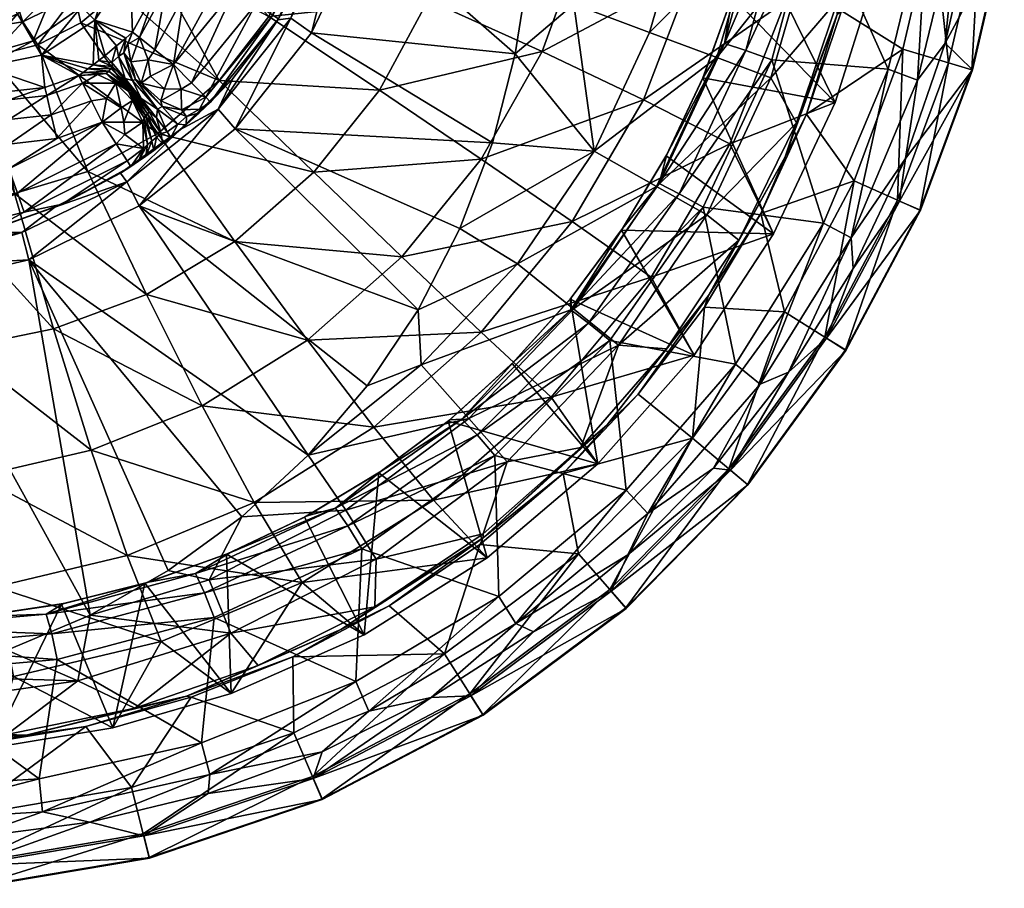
# Model space of a CAD drawing. Header units: inches. Extents: x -281 to 218, y -218 to 218.
# Tile 25 of 28: x 29 to 215, y -218 to -53. Entities that reach past the tile are written whole.
import ezdxf

# ---------------------------------------------------------------- set-up
doc = ezdxf.new("R2010")
doc.units = ezdxf.units.IN
doc.header["$MEASUREMENT"] = 0
doc.layers.add('Layer 1', color=7, linetype='Continuous')

# ---------------------------------------------------------------- blocks, each defined once
blk = doc.blocks.new('Planet')
at = {"color": 9, "true_color": 0xc0c0c0}
mesh = blk.add_polyface(dxfattribs=at)
corners = [(127.81, -58.95, 241.46), (116.24, -79.33, 241.21), (96.94, -66.29, 221.07), (115.16, -13.49, 221.68), (87.93, -10.65, 205.24), (115.88, 3.81, 221.71), (86.02, -24.66, 205.14), (111.93, -31.29, 221.54), (106.17, -49.13, 221.33), (82.48, -38.74, 204.98), (75.94, -52.28, 204.78), (66.55, -64.44, 204.56), (84.52, -81.85, 220.78), (78.15, -29.94, 159.46), (82.89, -10.26, 159.46), (82.89, 10.26, 159.46), (94.12, -34.37, 55.16), (122.66, -59.41, 49.46), (125.42, -42.3, 48.91), (126.66, -25.09, 48.67), (118.35, -76.24, 50.32), (84.04, -55.38, 57.17), (69.56, -73.63, 60.06), (99.28, -11.65, 54.13), (87.53, -33.41, 149.46), (89.45, -27.64, 62.72), (92.81, -11.45, 149.46), (84.46, -40.75, 63.8), (77.78, -52.77, 149.46), (77.67, -52.94, 65.26), (92.47, -13.99, 62.07), (93.49, -0.07, 61.85), (91.55, -11.3, 154.35), (91.55, 11.3, 154.35), (86.33, -32.96, 154.35), (76.71, -52.07, 154.35), (82.73, -31.64, 158.18), (87.74, -10.84, 158.18), (73.5, -49.98, 158.18), (80.15, -52.59, 59.88), (89.76, -32.65, 57.91), (94.69, -11.07, 56.9), (94.69, 11.07, 56.9)]
mesh.append_faces([[corners[k] for k in face] for face in [(0, 1, 2), (3, 4, 5), (3, 6, 4), (3, 7, 6), (7, 8, 9), (10, 9, 8), (9, 6, 7), (2, 10, 8), (11, 10, 2), (2, 8, 0), (12, 11, 2), (13, 14, 15), (16, 17, 18), (16, 18, 19), (20, 17, 21), (20, 21, 22), (17, 16, 21), (19, 23, 16), (24, 25, 26), (27, 24, 28), (29, 27, 28), (30, 26, 25), (25, 24, 27), (31, 26, 30), (32, 26, 33), (32, 24, 26), (32, 34, 24), (24, 34, 28), (35, 28, 34), (36, 34, 37), (34, 32, 37), (34, 36, 35), (14, 13, 36), (36, 37, 14), (38, 36, 13), (27, 29, 39), (40, 27, 39), (40, 41, 30), (40, 30, 25), (30, 41, 31), (40, 16, 41), (41, 23, 42), (23, 41, 16), (16, 40, 21), (40, 25, 27), (39, 21, 40)]], dxfattribs={"color": 9})
mesh = blk.add_polyface(dxfattribs=at)
corners = [(166.41, -58.75, 363.12), (150, -83.96, 360.54), (162.35, -57.42, 359.24), (158.37, -63.74, 354.37), (151.41, -78.5, 355.12), (169.91, -29.15, 358.44), (163.86, -48.35, 353.78), (153.77, -85.9, 364.41), (171.37, -60.5, 364.04), (174.15, -29.83, 362.32), (167.82, -32.53, 353.36), (163.82, -48.49, 320), (167.81, -32.6, 320), (158.29, -63.93, 320), (170.21, -16.41, 353.1), (111.93, -31.29, 221.54), (139.88, -16.28, 241.8), (135.5, -37.67, 241.67), (127.81, -58.95, 241.46), (106.17, -49.13, 221.33), (140.85, 4.6, 241.83), (115.16, -13.49, 221.68), (161.6, -19.01, 265.2), (156.29, -43.74, 265.11), (162.78, 5.39, 265.23), (179.92, -21.66, 291.44), (147, -68.09, 264.95), (116.24, -79.33, 241.21), (173.91, -49.46, 291.39), (163.4, -76.43, 291.31), (183.34, -68.6, 320), (126.66, -25.09, 48.67), (127.25, -7.83, 48.55), (99.28, -11.65, 54.13), (160.89, -60.1, 66.15), (148.12, -55.33, 56.76), (137.63, -77.84, 56.76), (171.14, -63.93, 78.22), (149.5, -84.55, 66.15), (133.83, -49.99, 50.82), (168.05, -35.46, 66.15), (154.72, -32.64, 56.76), (171.37, -11.5, 66.15), (157.77, -10.59, 56.76), (139.78, -29.49, 50.82), (142.54, -9.57, 50.82), (122.66, -59.41, 49.46), (118.35, -76.24, 50.32), (125.42, -42.3, 48.91)]
mesh.append_faces([[corners[k] for k in face] for face in [(0, 1, 2), (3, 2, 4), (5, 2, 6), (7, 0, 8), (2, 3, 6), (9, 0, 2), (6, 10, 5), (11, 12, 10), (13, 6, 3), (11, 6, 13), (3, 4, 13), (12, 14, 10), (11, 10, 6), (15, 16, 17), (18, 19, 17), (20, 16, 21), (22, 17, 16), (23, 18, 17), (16, 24, 22), (23, 22, 25), (26, 27, 18), (17, 22, 23), (28, 26, 23), (15, 21, 16), (26, 28, 29), (18, 23, 26), (19, 15, 17), (13, 30, 11), (31, 32, 33), (34, 35, 36), (37, 34, 38), (35, 39, 36), (40, 41, 35), (35, 34, 40), (42, 41, 40), (42, 43, 41), (39, 41, 44), (39, 35, 41), (44, 43, 45), (44, 41, 43), (36, 46, 47), (36, 39, 46), (39, 48, 46), (44, 31, 48), (39, 44, 48), (45, 32, 31), (44, 45, 31)]], dxfattribs={"color": 9})
mesh = blk.add_polyface(dxfattribs=at)
corners = [(174.15, -29.83, 362.32), (162.35, -57.42, 359.24), (169.91, -29.15, 358.44), (171.37, -60.5, 364.04), (166.41, -58.75, 363.12), (179.34, -30.73, 363.23), (173.91, -49.46, 291.39), (183.34, -68.6, 320), (163.4, -76.43, 291.31), (179.92, -21.66, 291.44), (190.35, -46.3, 320), (156.29, -43.74, 265.11), (193.41, -62.3, 361.8), (200.89, -31.6, 361.05), (181.16, -91.47, 363.05), (186.95, -83.44, 142.25), (196.19, -58.49, 142.25), (177.94, -70.85, 94.96), (184.55, -51.24, 94.96), (201.85, -34.18, 142.25), (189, -31, 94.96), (204.84, -61.07, 190.94), (210.75, -35.69, 190.94), (195.19, -87.12, 190.94), (209.26, -62.39, 240.45), (215.3, -36.46, 240.45), (199.41, -89, 240.45), (209.39, -62.42, 290.17), (215.43, -36.48, 290.17), (199.52, -89.05, 290.17), (204.24, -57.38, 353.19), (209.38, -34.69, 352.68), (196.68, -79.22, 353.94), (163.82, -48.49, 320), (167.81, -32.6, 320), (194.6, -23.33, 320), (198.94, -64.35, 359.14), (206.68, -32.57, 358.36), (171.14, -63.93, 78.22), (178.75, -37.72, 78.22), (160.89, -60.1, 66.15), (183.93, -49.03, 91.85), (176.02, -72.46, 91.85), (188.73, -24.75, 91.85), (168.05, -35.46, 66.15), (183.74, -51.94, 93.39), (189.25, -25.38, 93.39), (173.88, -78.9, 93.39)]
mesh.append_faces([[corners[k] for k in face] for face in [(0, 1, 2), (3, 4, 5), (0, 5, 4), (6, 7, 8), (6, 9, 10), (6, 10, 7), (11, 9, 6), (5, 12, 3), (12, 5, 13), (14, 3, 12), (15, 16, 17), (18, 19, 20), (18, 17, 16), (18, 16, 19), (21, 22, 19), (16, 23, 21), (19, 16, 21), (24, 25, 22), (26, 24, 21), (21, 24, 22), (25, 24, 27), (27, 28, 25), (29, 27, 24), (30, 28, 27), (31, 28, 30), (30, 27, 32), (33, 10, 34), (7, 10, 33), (10, 35, 34), (36, 13, 37), (31, 30, 37), (36, 37, 30), (36, 12, 13), (36, 30, 32), (38, 39, 40), (41, 39, 38), (42, 41, 38), (41, 43, 39), (39, 44, 40), (45, 46, 41), (47, 17, 45), (45, 17, 18), (46, 45, 20), (20, 45, 18), (45, 41, 42), (47, 45, 42)]], dxfattribs={"color": 9})
mesh = blk.add_polyface(dxfattribs=at)
corners = [(52.94, -40.21, 192.95), (75.94, -52.28, 204.78), (66.55, -64.44, 204.56), (56.7, -31.79, 192.93), (40.3, -53.53, 192.99), (47.45, -47.52, 192.97), (54.89, -46.51, 150.56), (51.43, -56.31, 155.13), (56.41, -47.04, 155), (50.1, -55.25, 150.68), (56.53, -36.64, 150.33), (54.37, -58.63, 158.39), (59.94, -48.27, 158.34), (58.08, -36.64, 154.86), (57.88, -61.42, 159.46), (64.28, -49.77, 159.46), (61.84, -36.64, 158.31), (66.49, -36.64, 159.46), (69.41, -47.3, 159.46), (77.67, -52.94, 65.26), (77.78, -52.77, 149.46), (69.15, -64.05, 67.1), (46.94, -41.27, 84.4), (41.79, -38.28, 75.12), (40.45, -50.45, 83.46), (49.66, -42.89, 95.74), (42.99, -52.99, 95.44), (48.83, -56.41, 148.63), (47.11, -57.88, 147.2), (44.95, -59.68, 146.4), (43.74, -60.63, 146.78), (42.63, -61.48, 147.39), (47.04, -40.64, 190.15), (39.16, -48.38, 190.11), (44.23, -38.58, 185.67), (47.43, -59.91, 151.38), (48.48, -59.21, 152.56), (49.24, -57.56, 152.97), (49.77, -60.87, 154.97), (53.09, -60.51, 158.18), (61.33, -64.89, 158.18), (76.71, -52.07, 154.35), (64.92, -68.52, 149.46), (82.73, -31.64, 158.18), (73.5, -49.98, 158.18), (64.02, -67.61, 154.35), (78.15, -29.94, 159.46), (66.34, -69.89, 62.7), (80.15, -52.59, 59.88)]
mesh.append_faces([[corners[k] for k in face] for face in [(0, 1, 2), (1, 0, 3), (4, 5, 2), (2, 5, 0), (6, 7, 8), (9, 7, 6), (10, 6, 8), (11, 8, 7), (8, 12, 13), (12, 14, 15), (16, 15, 17), (16, 12, 15), (12, 11, 14), (11, 12, 8), (15, 18, 17), (15, 14, 18), (19, 20, 21), (22, 23, 24), (25, 22, 26), (24, 26, 22), (27, 26, 28), (29, 28, 26), (30, 29, 26), (26, 27, 9), (30, 26, 31), (25, 26, 9), (9, 6, 25), (32, 5, 33), (5, 32, 0), (4, 33, 5), (32, 33, 34), (28, 35, 27), (27, 36, 9), (36, 27, 35), (37, 9, 36), (37, 36, 38), (39, 11, 7), (38, 7, 37), (9, 37, 7), (14, 40, 18), (41, 42, 20), (41, 43, 44), (41, 44, 45), (46, 18, 44), (40, 44, 18), (47, 48, 19)]], dxfattribs={"color": 9})
mesh = blk.add_polyface(dxfattribs=at)
corners = [(40.66, -64.92, 155.03), (43.49, -63.32, 153.61), (39.94, -63.46, 150.62), (21.94, -61.82, 96.51), (-51.94, -61.82, 96.51), (26.64, -66.53, 150.33), (21.42, -59.75, 86.84), (-51.42, -59.75, 86.84), (20.33, -55.42, 78.08), (31.27, -56.94, 84.4), (35.84, -45.84, 74.06), (28.28, -51.79, 75.12), (24.58, -45.19, 68.25), (18.74, -49.04, 70.56), (40.45, -50.45, 83.46), (32.89, -59.66, 95.74), (42.99, -52.99, 95.44), (41.63, -62.24, 148.23), (42.63, -61.48, 147.39), (40.73, -62.9, 149.31), (33.48, -65.76, 150.5), (5.77, -50, 80), (18.33, -50, 178.8), (-33.2, -50, 116.58), (9.59, -49.76, 80), (27.76, -48.53, 179.43), (7.57, -49.95, 80), (20.54, -60.26, 193.1), (17.94, -60.41, 193.08), (18.03, -55.06, 190.03), (23.12, -59.96, 193.09), (18.17, -51.26, 184.83), (28.18, -49.85, 185.16), (29.3, -53.33, 190.08), (32.19, -57.68, 193.03), (39.16, -48.38, 190.11), (40.3, -53.53, 192.99), (37.09, -45.49, 185.44), (0, -60.64, 192.91), (-12.3, -55.12, 189.95), (8.98, -60.59, 192.95), (-12.38, -51.28, 184.73), (-12.47, -50, 178.66), (33.85, -67.31, 154.96)]
mesh.append_faces([[corners[k] for k in face] for face in [(0, 1, 2), (3, 4, 5), (3, 6, 7), (7, 6, 8), (3, 9, 6), (10, 11, 9), (6, 9, 11), (12, 13, 8), (8, 11, 12), (9, 14, 10), (11, 8, 6), (14, 15, 16), (15, 9, 3), (9, 15, 14), (17, 18, 15), (2, 19, 15), (20, 3, 5), (15, 3, 20), (15, 20, 2), (19, 17, 15), (15, 18, 16), (21, 22, 23), (22, 24, 25), (26, 24, 22), (22, 21, 26), (27, 28, 29), (29, 30, 27), (31, 22, 25), (25, 32, 31), (29, 31, 32), (33, 34, 30), (33, 35, 34), (35, 36, 34), (32, 37, 33), (35, 33, 37), (29, 33, 30), (33, 29, 32), (29, 38, 39), (38, 29, 40), (41, 29, 39), (28, 40, 29), (42, 31, 41), (41, 31, 29), (42, 22, 31), (43, 0, 2), (43, 2, 20)]], dxfattribs={"color": 9})
mesh = blk.add_polyface(dxfattribs=at)
corners = [(66.55, -64.44, 204.56), (54.89, -74.46, 204.33), (40.3, -53.53, 192.99), (49.78, -65.56, 154.94), (49.71, -65.81, 155.12), (53.25, -70.35, 154.58), (52.66, -71.14, 155.06), (49.36, -66.48, 155.82), (52.32, -71.53, 155.46), (52.07, -72.37, 155.79), (50.13, -68.2, 156.43), (51.79, -67.86, 155.11), (49.58, -66.14, 155.42), (52.96, -70.73, 154.76), (54.69, -71.55, 153.52), (59.11, -73.82, 69.27), (69.15, -64.05, 67.1), (64.92, -68.52, 149.46), (62.78, -70.59, 147.2), (77.78, -52.77, 149.46), (54.87, -69.87, 154.54), (50.11, -64.45, 155.03), (50.69, -64.27, 155.73), (55.71, -69.36, 155.2), (51.76, -64.96, 156.47), (58.68, -72.71, 150.21), (60.37, -71.28, 151.3), (55.49, -68.3, 156.16), (62.8, -69.85, 151.96), (59.43, -69.98, 154.51), (53.09, -60.51, 158.18), (49.77, -60.87, 154.97), (57.88, -61.42, 159.46), (56.17, -65.99, 158.18), (59.32, -66.09, 158.18), (64.02, -67.61, 154.35), (61.33, -64.89, 158.18), (53.53, -63.62, 158.18), (54.37, -58.63, 158.39), (51.43, -56.31, 155.13), (73.5, -49.98, 158.18), (76.71, -52.07, 154.35), (66.34, -69.89, 62.7), (77.67, -52.94, 65.26), (80.15, -52.59, 59.88), (69.56, -73.63, 60.06), (84.04, -55.38, 57.17)]
mesh.append_faces([[corners[k] for k in face] for face in [(0, 1, 2), (3, 4, 5), (6, 7, 8), (9, 8, 10), (5, 11, 3), (12, 6, 13), (13, 5, 4), (5, 14, 11), (15, 16, 17), (17, 18, 15), (17, 16, 19), (11, 20, 21), (22, 21, 20), (22, 23, 24), (20, 23, 22), (25, 26, 23), (24, 23, 27), (28, 29, 26), (29, 23, 26), (18, 17, 28), (11, 14, 20), (27, 23, 29), (20, 25, 23), (26, 18, 28), (24, 30, 31), (32, 33, 34), (35, 36, 34), (30, 37, 32), (32, 37, 33), (36, 32, 34), (35, 28, 17), (29, 28, 35), (33, 24, 27), (38, 30, 32), (37, 30, 24), (37, 24, 33), (29, 34, 27), (34, 33, 27), (31, 30, 39), (35, 34, 29), (36, 35, 40), (17, 41, 35), (42, 43, 16), (44, 42, 45), (46, 44, 45), (42, 16, 15)]], dxfattribs={"color": 9})
mesh = blk.add_polyface(dxfattribs=at)
corners = [(50.13, -68.2, 156.43), (46.98, -64.96, 155.58), (47.98, -69.61, 158.35), (45.2, -67.88, 158.35), (44.34, -72.37, 159.46), (48.46, -72.37, 158.57), (42.31, -68.27, 158.35), (40.66, -64.92, 155.03), (52.07, -72.37, 155.79), (43.49, -63.32, 153.61), (32.19, -57.68, 193.03), (40.3, -53.53, 192.99), (54.89, -74.46, 204.33), (41.67, -81.72, 204.13), (49.71, -65.81, 155.12), (49.58, -66.14, 155.42), (52.96, -70.73, 154.76), (45.11, -63.14, 153.48), (39.94, -63.46, 150.62), (40.73, -62.9, 149.31), (49.36, -66.48, 155.82), (46, -62.16, 152.25), (45.6, -62.64, 152.78), (41.63, -62.24, 148.23), (46.33, -61.77, 151.92), (42.63, -61.48, 147.39), (43.74, -60.63, 146.78), (46.2, -61.05, 151.07), (44.95, -59.68, 146.4), (49.78, -65.56, 154.94), (48.7, -64.04, 154.24), (51.79, -67.86, 155.11), (52.32, -71.53, 155.46), (52.66, -71.14, 155.06), (47.11, -57.88, 147.2), (47.43, -59.91, 151.38), (49.77, -60.87, 154.97), (48.48, -59.21, 152.56), (50.69, -64.27, 155.73), (50.11, -64.45, 155.03), (51.76, -64.96, 156.47)]
mesh.append_faces([[corners[k] for k in face] for face in [(0, 1, 2), (2, 3, 4), (2, 5, 0), (6, 3, 7), (5, 2, 4), (8, 0, 5), (1, 9, 7), (3, 2, 1), (4, 3, 6), (7, 3, 1), (10, 11, 12), (10, 12, 13), (14, 15, 16), (1, 17, 9), (18, 17, 19), (18, 9, 17), (1, 0, 20), (14, 21, 22), (22, 21, 23), (20, 17, 1), (24, 25, 21), (23, 21, 25), (26, 27, 28), (27, 26, 24), (22, 19, 17), (29, 30, 24), (22, 23, 19), (14, 22, 15), (24, 26, 25), (14, 29, 21), (24, 30, 27), (15, 17, 20), (15, 22, 17), (29, 24, 21), (29, 31, 30), (32, 20, 0), (33, 15, 20), (27, 34, 28), (30, 35, 27), (34, 27, 35), (36, 37, 38), (30, 31, 39), (39, 35, 30), (39, 37, 35), (38, 40, 36), (39, 38, 37)]], dxfattribs={"color": 9})
mesh = blk.add_polyface(dxfattribs=at)
corners = [(8.98, -60.59, 192.95), (13.73, -88.03, 203.84), (0, -60.64, 192.91), (52.79, -105.04, 220.22), (27.71, -85.84, 203.96), (41.67, -81.72, 204.13), (17.94, -60.41, 193.08), (23.12, -59.96, 193.09), (32.19, -57.68, 193.03), (20.54, -60.26, 193.1), (0, -90.05, 204.45), (7.47, -85.82, 159.46), (26.64, -76.49, 159.46), (-56.64, -76.49, 159.46), (26.68, -81.21, 159.46), (35.74, -75.45, 159.46), (44.34, -72.37, 159.46), (-7.6, -88.44, 203.83), (-15.34, -87.72, 203.84), (-6.1, -60.61, 192.93), (-23.17, -86.61, 203.86), (-12.19, -60.53, 192.98), (-18.27, -60.41, 193.05), (35.39, -88.49, 74.4), (36.81, -87.86, 149.46), (22.29, -93.08, 77.23), (47.82, -82, 71.71), (23.05, -92.87, 149.46), (34.7, -70.96, 158.33), (42.31, -68.27, 158.35), (33.85, -67.31, 154.96), (40.66, -64.92, 155.03), (26.64, -68.08, 154.86), (33.48, -65.76, 150.5), (26.64, -66.53, 150.33), (26.64, -71.84, 158.31), (-56.64, -71.84, 158.31), (-56.64, -68.08, 154.86), (-71.87, -96.42, 158.81), (8, -90.88, 158.06), (28.28, -85.83, 158.18), (8.37, -94.47, 154.38), (29.59, -89.43, 154.35), (49.11, -79.66, 154.35), (47.01, -76.45, 158.18), (29.13, -93.25, 70.33), (49.04, -83.67, 66.25)]
mesh.append_faces([[corners[k] for k in face] for face in [(0, 1, 2), (3, 4, 5), (1, 6, 4), (7, 5, 4), (8, 5, 7), (9, 4, 6), (4, 9, 7), (1, 10, 2), (1, 0, 6), (11, 12, 13), (12, 14, 15), (15, 14, 16), (12, 11, 14), (2, 10, 17), (17, 18, 19), (17, 19, 2), (18, 20, 21), (18, 21, 19), (20, 22, 21), (23, 24, 25), (23, 26, 24), (25, 24, 27), (12, 15, 28), (28, 15, 29), (30, 28, 31), (15, 16, 29), (29, 31, 28), (32, 33, 34), (35, 30, 32), (32, 30, 33), (28, 35, 12), (35, 28, 30), (12, 35, 13), (35, 32, 36), (37, 32, 34), (11, 38, 39), (40, 39, 41), (42, 40, 41), (16, 14, 40), (43, 42, 24), (11, 39, 14), (44, 40, 42), (44, 42, 43), (42, 27, 24), (40, 44, 16), (39, 40, 14), (23, 45, 46)]], dxfattribs={"color": 9})
mesh = blk.add_polyface(dxfattribs=at)
corners = [(133.24, -107.96, 362.3), (112.57, -128.69, 364.48), (122.4, -117.77, 358.25), (136.61, -110.46, 366.17), (153.77, -85.9, 364.41), (158.32, -88.48, 365.37), (143.04, -92.52, 356.03), (150, -83.96, 360.54), (151.41, -78.5, 355.12), (162.35, -57.42, 359.24), (140.65, -113.72, 367.16), (115.45, -131.66, 368.34), (133.31, -105.67, 357.07), (142.86, -92.79, 320), (151.29, -78.73, 320), (122.08, -118.09, 320), (133.13, -105.9, 320), (158.29, -63.93, 320), (148.45, -101.73, 291.21), (156.59, -116.54, 320), (129.52, -124.52, 291.1), (133.5, -91.2, 264.76), (147, -68.09, 264.95), (163.4, -76.43, 291.31), (116.24, -79.33, 241.21), (116.24, -112.17, 264.54), (101.17, -97.86, 240.93), (164.48, -118.25, 364.74), (171.69, -93.53, 320), (104.86, -118.36, 56.76), (113.9, -128.56, 66.15), (133.75, -107.75, 66.15), (165.11, -94.71, 91.85), (142.27, -114.61, 78.22), (151.4, -115.35, 91.85), (159.02, -89.94, 78.22), (123.14, -99.2, 56.76), (112.21, -92.53, 51.55), (104.28, -107.93, 53.13), (149.5, -84.55, 66.15), (137.63, -77.84, 56.76), (118.35, -76.24, 50.32), (160.89, -60.1, 66.15), (158.55, -107.44, 94.96), (159.33, -105.22, 93.39), (146.01, -123.94, 94.96), (140.12, -129.71, 93.39)]
mesh.append_faces([[corners[k] for k in face] for face in [(0, 1, 2), (3, 4, 5), (0, 4, 3), (0, 6, 7), (8, 9, 7), (3, 5, 10), (3, 10, 11), (12, 6, 0), (12, 0, 2), (0, 3, 1), (8, 7, 6), (7, 4, 0), (13, 14, 6), (2, 15, 16), (16, 12, 2), (6, 12, 13), (16, 13, 12), (8, 14, 17), (6, 14, 8), (18, 19, 20), (21, 22, 23), (21, 23, 18), (24, 22, 21), (18, 25, 21), (21, 26, 24), (18, 20, 25), (26, 21, 25), (5, 27, 10), (28, 14, 13), (19, 13, 16), (29, 30, 31), (32, 33, 34), (35, 33, 32), (36, 37, 38), (30, 33, 31), (35, 39, 31), (37, 36, 40), (31, 33, 35), (36, 29, 31), (40, 36, 39), (36, 38, 29), (41, 37, 40), (36, 31, 39), (40, 39, 42), (43, 44, 45), (46, 44, 34)]], dxfattribs={"color": 9})
mesh = blk.add_polyface(dxfattribs=at)
corners = [(153.77, -85.9, 364.41), (150, -83.96, 360.54), (166.41, -58.75, 363.12), (171.37, -60.5, 364.04), (158.32, -88.48, 365.37), (171.69, -93.53, 320), (148.45, -101.73, 291.21), (163.4, -76.43, 291.31), (183.34, -68.6, 320), (156.59, -116.54, 320), (181.16, -91.47, 363.05), (164.48, -118.25, 364.74), (186.95, -83.44, 142.25), (177.94, -70.85, 94.96), (169.24, -89.67, 94.96), (158.55, -107.44, 94.96), (173.72, -108.32, 142.25), (156.29, -132.24, 142.25), (181.38, -113.1, 190.94), (195.19, -87.12, 190.94), (196.19, -58.49, 142.25), (185.3, -115.54, 240.45), (199.41, -89, 240.45), (204.84, -61.07, 190.94), (209.26, -62.39, 240.45), (199.52, -89.05, 290.17), (185.4, -115.61, 290.17), (195.56, -87.29, 339.51), (209.39, -62.42, 290.17), (181.72, -113.31, 339.51), (196.68, -79.22, 353.94), (186.74, -100.07, 354.92), (174.53, -119.78, 356.12), (158.29, -63.93, 320), (142.86, -92.79, 320), (151.29, -78.73, 320), (186.36, -94.3, 360.41), (198.94, -64.35, 359.14), (169.11, -122.03, 362.15), (193.41, -62.3, 361.8), (159.02, -89.94, 78.22), (165.11, -94.71, 91.85), (176.02, -72.46, 91.85), (171.14, -63.93, 78.22), (149.5, -84.55, 66.15), (159.33, -105.22, 93.39), (151.4, -115.35, 91.85), (173.88, -78.9, 93.39)]
mesh.append_faces([[corners[k] for k in face] for face in [(0, 1, 2), (0, 3, 4), (5, 6, 7), (7, 8, 5), (6, 5, 9), (10, 4, 3), (11, 4, 10), (12, 13, 14), (14, 15, 16), (16, 12, 14), (16, 15, 17), (18, 19, 12), (20, 12, 19), (12, 16, 18), (21, 22, 19), (23, 19, 22), (19, 18, 21), (24, 22, 25), (22, 21, 26), (26, 25, 22), (27, 28, 25), (29, 25, 26), (29, 27, 25), (28, 27, 30), (27, 31, 30), (29, 31, 27), (29, 32, 31), (33, 5, 8), (9, 5, 34), (35, 5, 33), (30, 36, 37), (10, 36, 38), (30, 31, 36), (38, 36, 32), (36, 31, 32), (10, 39, 36), (37, 36, 39), (38, 11, 10), (40, 41, 42), (40, 42, 43), (44, 40, 43), (15, 14, 45), (46, 45, 41), (47, 14, 13), (45, 14, 47), (47, 42, 41), (45, 47, 41)]], dxfattribs={"color": 9})
mesh = blk.add_polyface(dxfattribs=at)
corners = [(66.55, -64.44, 204.56), (84.52, -81.85, 220.78), (54.89, -74.46, 204.33), (96.94, -66.29, 221.07), (116.24, -79.33, 241.21), (52.96, -70.73, 154.76), (52.66, -71.14, 155.06), (54.65, -75.21, 151.32), (53.8, -75.92, 151.84), (52.32, -71.53, 155.46), (52.99, -76.56, 152.54), (51.23, -79.76, 148.25), (52.65, -78.79, 147.05), (52.17, -77.33, 153.21), (49.81, -80.74, 149.46), (55.52, -74.48, 150.98), (57.39, -75.24, 145.18), (56.69, -74.17, 150.05), (53.25, -70.35, 154.58), (54.69, -71.55, 153.52), (52.07, -72.37, 155.79), (55.78, -76.46, 145.69), (54.17, -77.69, 146.19), (112.21, -92.53, 51.55), (118.35, -76.24, 50.32), (69.56, -73.63, 60.06), (59.11, -73.82, 69.27), (60.27, -72.83, 145.77), (62.78, -70.59, 147.2), (47.82, -82, 71.71), (48.63, -74.69, 158.18), (44.34, -72.37, 159.46), (47.01, -76.45, 158.18), (49.11, -79.66, 154.35), (48.46, -72.37, 158.57), (58.68, -72.71, 150.21), (54.87, -69.87, 154.54), (60.37, -71.28, 151.3), (49.04, -83.67, 66.25), (66.34, -69.89, 62.7), (51.4, -88.22, 63.68)]
mesh.append_faces([[corners[k] for k in face] for face in [(0, 1, 2), (1, 3, 4), (5, 6, 7), (8, 9, 10), (10, 11, 12), (13, 11, 10), (14, 11, 13), (15, 16, 17), (18, 15, 19), (13, 10, 20), (16, 15, 21), (8, 7, 6), (18, 5, 15), (15, 5, 7), (10, 9, 20), (8, 6, 9), (22, 8, 12), (12, 8, 10), (21, 7, 22), (22, 7, 8), (15, 7, 21), (15, 17, 19), (23, 24, 25), (22, 26, 21), (27, 26, 28), (16, 26, 27), (29, 22, 12), (26, 22, 29), (21, 26, 16), (12, 11, 29), (30, 31, 32), (13, 33, 14), (30, 32, 13), (13, 32, 33), (34, 30, 20), (34, 31, 30), (20, 30, 13), (27, 35, 16), (17, 36, 19), (17, 16, 35), (28, 37, 27), (17, 35, 36), (37, 35, 27), (38, 39, 26), (26, 29, 38), (25, 39, 40), (38, 40, 39)]], dxfattribs={"color": 9})
mesh = blk.add_polyface(dxfattribs=at)
corners = [(115.45, -131.66, 368.34), (90.92, -148.88, 370.85), (88.6, -145.53, 367.01), (112.57, -128.69, 364.48), (97.24, -138.52, 360.96), (93.58, -153.23, 371.95), (118.81, -135.56, 369.38), (83.25, -146.97, 362.46), (68.55, -153.98, 364.05), (96.8, -138.83, 320), (82.74, -147.24, 320), (109.96, -129.07, 320), (83.27, -113.7, 240.64), (69.54, -95, 220.49), (101.17, -97.86, 240.93), (84.52, -81.85, 220.78), (116.24, -79.33, 241.21), (54.89, -74.46, 204.33), (41.67, -81.72, 204.13), (63.34, -126.11, 240.38), (35.14, -111.5, 220), (52.79, -105.04, 220.22), (42.29, -134.57, 240.17), (116.24, -112.17, 264.54), (95.88, -130.17, 264.33), (73.21, -144.46, 264.13), (107.22, -144.05, 290.99), (82.3, -159.66, 290.88), (49.11, -154.5, 263.96), (104.28, -107.93, 53.13), (51.4, -88.22, 63.68), (94.63, -122.36, 55.06), (112.21, -92.53, 51.55), (69.56, -73.63, 60.06), (30.45, -98.42, 67.86), (83.45, -135.46, 57.29), (42.06, -165.81, 65.54), (56.9, -157.38, 62.58), (70.84, -147.16, 59.8), (51.23, -79.76, 148.25), (49.81, -80.74, 149.46), (47.82, -82, 71.71), (36.81, -87.86, 149.46), (49.11, -79.66, 154.35), (35.39, -88.49, 74.4), (49.04, -83.67, 66.25), (90.55, -145.95, 66.15), (113.9, -128.56, 66.15), (104.86, -118.36, 56.76), (96.31, -155.24, 78.22), (121.15, -136.74, 78.22)]
mesh.append_faces([[corners[k] for k in face] for face in [(0, 1, 2), (3, 2, 4), (5, 1, 6), (2, 7, 4), (8, 7, 2), (7, 9, 4), (8, 10, 7), (4, 9, 11), (7, 10, 9), (12, 13, 14), (15, 16, 14), (17, 13, 18), (19, 20, 21), (20, 19, 22), (23, 12, 14), (13, 17, 15), (19, 21, 12), (12, 23, 24), (25, 24, 26), (12, 24, 19), (13, 15, 14), (18, 13, 21), (25, 26, 27), (19, 25, 22), (19, 24, 25), (28, 22, 25), (21, 13, 12), (29, 30, 31), (32, 33, 29), (34, 35, 30), (34, 36, 37), (37, 38, 34), (38, 35, 34), (35, 31, 30), (29, 33, 30), (39, 40, 41), (40, 42, 41), (43, 42, 40), (44, 45, 41), (30, 45, 34), (38, 46, 35), (47, 35, 46), (48, 31, 35), (46, 49, 50), (48, 35, 47), (48, 29, 31)]], dxfattribs={"color": 9})
mesh = blk.add_polyface(dxfattribs=at)
corners = [(13.73, -88.03, 203.84), (27.71, -85.84, 203.96), (35.14, -111.5, 220), (52.79, -105.04, 220.22), (49.11, -154.5, 263.96), (20.8, -139.53, 240.02), (42.29, -134.57, 240.17), (24.21, -160.47, 263.85), (17.31, -115.19, 219.84), (0, -141.63, 240.59), (0, -162.52, 264.29), (0, -117.27, 220.48), (0, -90.05, 204.45), (-11.19, -140.31, 240), (-22.45, -138.66, 240.02), (-9.41, -115.81, 219.82), (-12.94, -161.32, 263.83), (-18.94, -114.59, 219.84), (-7.6, -88.44, 203.83), (-25.85, -159.33, 263.85), (-28.55, -112.71, 219.87), (-15.34, -87.72, 203.84), (9.82, -177.39, 71.98), (26.33, -172.49, 68.68), (7.77, -103.72, 72.39), (-19.72, -178.96, 77.87), (30.45, -98.42, 67.86), (42.06, -165.81, 65.54), (8.51, -95.76, 80.26), (8.51, -95.76, 149.46), (-74.75, -103.16, 149.46), (23.05, -92.87, 149.46), (22.29, -93.08, 77.23), (8.37, -94.47, 154.38), (8, -90.88, 158.06), (-69.6, -100, 156.28), (-70.7, -102.4, 152.24), (29.59, -89.43, 154.35), (7.58, -99.68, 73.55), (29.13, -93.25, 70.33), (7.86, -96.83, 76.44), (35.39, -88.49, 74.4), (49.04, -83.67, 66.25), (-63.89, -109.81, 86.68), (-76.66, -106.11, 91.12)]
mesh.append_faces([[corners[k] for k in face] for face in [(0, 1, 2), (1, 3, 2), (4, 5, 6), (7, 5, 4), (6, 8, 2), (8, 6, 5), (2, 8, 0), (9, 7, 10), (9, 5, 7), (11, 5, 9), (11, 8, 5), (12, 8, 11), (0, 8, 12), (13, 14, 15), (16, 9, 10), (9, 16, 13), (11, 9, 13), (15, 11, 13), (15, 12, 11), (17, 18, 15), (14, 13, 19), (17, 15, 14), (15, 18, 12), (20, 21, 17), (19, 13, 16), (17, 21, 18), (22, 23, 24), (22, 24, 25), (26, 24, 27), (23, 27, 24), (28, 29, 30), (31, 28, 32), (28, 31, 29), (33, 34, 35), (33, 36, 29), (33, 29, 31), (31, 37, 33), (38, 26, 39), (40, 39, 32), (28, 40, 32), (38, 24, 26), (32, 39, 41), (42, 39, 26), (38, 39, 40), (24, 38, 43), (40, 44, 38)]], dxfattribs={"color": 9})
mesh = blk.add_polyface(dxfattribs=at)
corners = [(129.52, -124.52, 291.1), (156.59, -116.54, 320), (138.35, -137.16, 320), (118.81, -135.56, 369.38), (140.65, -113.72, 367.16), (143.74, -142.11, 366.85), (164.48, -118.25, 364.74), (131.78, -138.97, 94.96), (156.29, -132.24, 142.25), (146.01, -123.94, 94.96), (158.55, -107.44, 94.96), (166.79, -141.14, 290.17), (143.73, -164.56, 290.17), (140.88, -161.3, 339.51), (134.68, -154.2, 142.25), (173.72, -108.32, 142.25), (163.17, -138.07, 190.94), (181.38, -113.1, 190.94), (140.61, -160.99, 190.94), (166.7, -141.05, 240.45), (185.3, -115.54, 240.45), (143.65, -164.47, 240.45), (116.52, -184.68, 240.45), (185.4, -115.61, 290.17), (116.59, -184.79, 290.17), (163.48, -138.33, 339.51), (181.72, -113.31, 339.51), (144.06, -154.4, 359.13), (114.28, -181.12, 339.51), (160.26, -137.93, 357.53), (174.53, -119.78, 356.12), (126.15, -168.97, 360.9), (133.13, -105.9, 320), (122.08, -118.09, 320), (147.81, -146.53, 364.29), (169.11, -122.03, 362.15), (122.82, -167.43, 366.8), (121.15, -136.74, 78.22), (135.13, -134.02, 91.85), (142.27, -114.61, 78.22), (151.4, -115.35, 91.85), (140.12, -129.71, 93.39), (159.33, -105.22, 93.39), (116.62, -151.18, 93.39)]
mesh.append_faces([[corners[k] for k in face] for face in [(0, 1, 2), (3, 4, 5), (5, 4, 6), (7, 8, 9), (9, 8, 10), (11, 12, 13), (14, 8, 7), (15, 16, 17), (8, 18, 16), (15, 8, 16), (8, 14, 18), (19, 20, 17), (21, 19, 16), (22, 21, 18), (16, 19, 17), (16, 18, 21), (20, 19, 11), (20, 11, 23), (19, 21, 12), (12, 11, 19), (21, 24, 12), (25, 23, 11), (25, 26, 23), (25, 13, 27), (13, 25, 11), (28, 13, 12), (25, 29, 30), (26, 25, 30), (29, 25, 27), (13, 31, 27), (32, 33, 2), (2, 1, 32), (34, 35, 29), (34, 36, 5), (34, 27, 36), (27, 34, 29), (27, 31, 36), (5, 6, 34), (35, 30, 29), (35, 34, 6), (37, 38, 39), (40, 39, 38), (7, 9, 41), (9, 42, 41), (41, 38, 43), (38, 41, 40)]], dxfattribs={"color": 9})
mesh = blk.add_polyface(dxfattribs=at)
corners = [(88.6, -145.53, 367.01), (112.57, -128.69, 364.48), (115.45, -131.66, 368.34), (97.24, -138.52, 360.96), (110.29, -128.79, 359.55), (90.92, -148.88, 370.85), (118.81, -135.56, 369.38), (140.65, -113.72, 367.16), (122.4, -117.77, 358.25), (136.61, -110.46, 366.17), (109.96, -129.07, 320), (122.08, -118.09, 320), (107.22, -144.05, 290.99), (129.52, -124.52, 291.1), (138.35, -137.16, 320), (117.35, -154.95, 320), (95.88, -130.17, 264.33), (116.24, -112.17, 264.54), (119.57, -162.29, 369.31), (93.58, -153.23, 371.95), (143.74, -142.11, 366.85), (115.96, -152.4, 94.96), (134.68, -154.2, 142.25), (131.78, -138.97, 94.96), (116.52, -184.68, 240.45), (114.06, -180.77, 190.94), (86.06, -200.69, 240.45), (109.25, -173.14, 142.25), (98.8, -164.04, 94.96), (140.61, -160.99, 190.94), (114.28, -181.12, 339.51), (116.59, -184.79, 290.17), (84.4, -196.82, 339.51), (143.65, -164.47, 240.45), (86.11, -200.81, 290.17), (143.73, -164.56, 290.17), (126.15, -168.97, 360.9), (140.88, -161.3, 339.51), (106.74, -181.47, 362.81), (96.8, -138.83, 320), (94.03, -169.56, 320), (94.94, -184.05, 369.61), (122.82, -167.43, 366.8), (116.59, -150.43, 91.85), (96.31, -155.24, 78.22), (96.08, -164.28, 91.85), (135.13, -134.02, 91.85), (121.15, -136.74, 78.22), (113.9, -128.56, 66.15), (90.55, -145.95, 66.15), (142.27, -114.61, 78.22), (116.62, -151.18, 93.39), (140.12, -129.71, 93.39)]
mesh.append_faces([[corners[k] for k in face] for face in [(0, 1, 2), (1, 3, 4), (5, 2, 6), (2, 7, 6), (1, 4, 8), (9, 2, 1), (10, 11, 4), (4, 3, 10), (11, 8, 4), (12, 13, 14), (15, 12, 14), (16, 17, 13), (16, 13, 12), (6, 18, 19), (18, 6, 20), (21, 22, 23), (24, 25, 26), (27, 21, 28), (21, 27, 22), (25, 29, 22), (25, 22, 27), (30, 31, 32), (29, 25, 24), (33, 24, 31), (24, 34, 31), (30, 35, 31), (30, 36, 37), (30, 38, 36), (15, 10, 39), (40, 15, 39), (14, 11, 10), (15, 14, 10), (41, 42, 38), (42, 18, 20), (42, 36, 38), (42, 41, 18), (43, 44, 45), (43, 46, 47), (44, 43, 47), (48, 49, 47), (48, 47, 50), (51, 28, 21), (52, 51, 23), (51, 43, 45), (43, 51, 46), (51, 21, 23)]], dxfattribs={"color": 9})
mesh = blk.add_polyface(dxfattribs=at)
corners = [(88.6, -145.53, 367.01), (90.92, -148.88, 370.85), (62.07, -157.96, 369.8), (68.55, -153.98, 364.05), (53.13, -159.56, 365.71), (33.77, -165.61, 372.78), (63.77, -161.59, 373.64), (34.82, -169.39, 376.6), (35.82, -174.25, 377.81), (65.59, -166.28, 374.79), (93.58, -153.23, 371.95), (67.92, -154.25, 320), (52.48, -159.77, 320), (37.05, -163.64, 367.44), (36.64, -163.74, 320), (82.74, -147.24, 320), (82.3, -159.66, 290.88), (107.22, -144.05, 290.99), (117.35, -154.95, 320), (55.55, -170.82, 290.79), (49.11, -154.5, 263.96), (24.21, -160.47, 263.85), (94.03, -169.56, 320), (68.85, -180.68, 320), (73.21, -144.46, 264.13), (92.44, -178.44, 372.06), (119.57, -162.29, 369.31), (109.25, -173.14, 142.25), (98.8, -164.04, 94.96), (80.5, -173.74, 94.96), (96.8, -138.83, 320), (46.41, -187.21, 320), (94.94, -184.05, 369.61), (96.08, -164.28, 91.85), (96.31, -155.24, 78.22), (68.78, -169.25, 78.22), (39.78, -178.3, 78.22), (42.06, -165.81, 65.54), (64.66, -159.12, 66.15), (56.9, -157.38, 62.58), (73.97, -175.36, 91.85), (90.55, -145.95, 66.15), (70.84, -147.16, 59.8), (89.65, -168.58, 93.39), (116.62, -151.18, 93.39), (60.33, -181.16, 93.39)]
mesh.append_faces([[corners[k] for k in face] for face in [(0, 1, 2), (2, 3, 0), (4, 2, 5), (2, 6, 5), (6, 7, 5), (8, 7, 9), (6, 9, 7), (6, 10, 9), (6, 1, 10), (2, 4, 3), (1, 6, 2), (3, 4, 11), (12, 13, 14), (4, 12, 11), (12, 4, 13), (11, 15, 3), (16, 17, 18), (19, 20, 16), (19, 21, 20), (18, 22, 16), (22, 23, 16), (19, 16, 23), (20, 24, 16), (25, 9, 10), (25, 10, 26), (27, 28, 29), (22, 30, 15), (11, 12, 23), (12, 14, 31), (22, 15, 11), (23, 22, 11), (25, 26, 32), (33, 34, 35), (36, 35, 37), (37, 38, 39), (38, 37, 35), (35, 40, 33), (38, 35, 34), (41, 38, 34), (38, 42, 39), (41, 42, 38), (43, 28, 44), (43, 44, 33), (29, 28, 43), (29, 43, 45), (43, 33, 40)]], dxfattribs={"color": 9})
mesh = blk.add_polyface(dxfattribs=at)
corners = [(37.05, -163.64, 367.44), (53.13, -159.56, 365.71), (33.77, -165.61, 372.78), (20.67, -166.11, 369.2), (4.56, -168.22, 375.85), (4.95, -172.05, 379.67), (35.82, -174.25, 377.81), (5.09, -176.94, 380.94), (34.82, -169.39, 376.6), (20.39, -166.14, 320), (36.64, -163.74, 320), (4.08, -166.94, 370.99), (27.52, -177.46, 290.74), (24.21, -160.47, 263.85), (55.55, -170.82, 290.79), (0, -162.52, 264.29), (23.35, -190.97, 320), (0, -179.41, 290.98), (46.41, -187.21, 320), (1.09, -198.75, 381.34), (32.42, -196.88, 378.16), (19.43, -217.63, 290.17), (53.28, -211.77, 240.45), (19.41, -217.5, 240.45), (49.95, -198.54, 142.25), (41.28, -186.97, 94.96), (18.2, -203.92, 142.25), (20.83, -190.33, 94.96), (0.17, -191.48, 94.96), (19, -212.9, 190.94), (52.15, -207.29, 190.94), (53.31, -211.89, 290.17), (19.04, -213.31, 339.51), (52.25, -207.68, 339.51), (42.02, -205.1, 369.2), (19.17, -208.05, 371.45), (-3.85, -208.44, 373.72), (4.08, -166.94, 320), (33.06, -203.13, 375.84), (0.69, -205.1, 379.09), (26.29, -188.48, 91.85), (39.78, -178.3, 78.22), (10.57, -182.38, 78.22), (50.56, -183.48, 91.85), (9.82, -177.39, 71.98), (26.33, -172.49, 68.68), (1.59, -190.3, 91.85), (42.06, -165.81, 65.54), (29.93, -188.58, 93.39), (-0.27, -190.94, 93.39)]
mesh.append_faces([[corners[k] for k in face] for face in [(0, 1, 2), (3, 2, 4), (5, 6, 7), (5, 8, 6), (4, 8, 5), (0, 2, 3), (2, 8, 4), (3, 9, 10), (9, 3, 11), (0, 3, 10), (12, 13, 14), (13, 12, 15), (12, 16, 17), (16, 12, 18), (19, 7, 20), (20, 7, 6), (21, 22, 23), (24, 25, 26), (25, 27, 26), (28, 26, 27), (24, 29, 30), (24, 26, 29), (23, 22, 30), (30, 29, 23), (31, 32, 33), (32, 34, 33), (32, 31, 21), (32, 35, 34), (32, 36, 35), (9, 37, 16), (16, 18, 10), (9, 16, 10), (38, 34, 35), (39, 38, 35), (19, 20, 39), (38, 39, 20), (40, 41, 42), (41, 40, 43), (41, 44, 42), (45, 44, 41), (42, 46, 40), (41, 47, 45), (48, 49, 27), (27, 25, 48), (48, 40, 46), (49, 48, 46), (40, 48, 43)]], dxfattribs={"color": 9})
mesh = blk.add_polyface(dxfattribs=at)
corners = [(68.85, -180.68, 320), (46.41, -187.21, 320), (55.55, -170.82, 290.79), (27.52, -177.46, 290.74), (63.22, -190.03, 375.03), (32.42, -196.88, 378.16), (35.82, -174.25, 377.81), (65.59, -166.28, 374.79), (92.44, -178.44, 372.06), (41.28, -186.97, 94.96), (49.95, -198.54, 142.25), (61.27, -181.41, 94.96), (80.68, -188.16, 142.25), (80.5, -173.74, 94.96), (109.25, -173.14, 142.25), (84.24, -196.45, 190.94), (114.06, -180.77, 190.94), (52.15, -207.29, 190.94), (53.28, -211.77, 240.45), (86.06, -200.69, 240.45), (116.52, -184.68, 240.45), (86.11, -200.81, 290.17), (53.31, -211.89, 290.17), (19.43, -217.63, 290.17), (84.4, -196.82, 339.51), (106.74, -181.47, 362.81), (114.28, -181.12, 339.51), (116.59, -184.79, 290.17), (52.25, -207.68, 339.51), (86.08, -191.73, 364.85), (64.46, -199.63, 366.98), (42.02, -205.1, 369.2), (52.48, -159.77, 320), (94.94, -184.05, 369.61), (64.76, -196.06, 372.65), (33.06, -203.13, 375.84), (39.78, -178.3, 78.22), (50.56, -183.48, 91.85), (68.78, -169.25, 78.22), (73.97, -175.36, 91.85), (60.33, -181.16, 93.39), (29.93, -188.58, 93.39), (89.65, -168.58, 93.39)]
mesh.append_faces([[corners[k] for k in face] for face in [(0, 1, 2), (2, 1, 3), (4, 5, 6), (4, 7, 8), (4, 6, 7), (9, 10, 11), (11, 12, 13), (13, 12, 14), (12, 11, 10), (14, 15, 16), (12, 17, 15), (14, 12, 15), (12, 10, 17), (18, 19, 15), (16, 15, 19), (15, 17, 18), (20, 19, 21), (19, 18, 22), (22, 21, 19), (18, 23, 22), (24, 25, 26), (24, 27, 21), (28, 21, 22), (28, 24, 21), (24, 29, 25), (24, 30, 29), (28, 30, 24), (28, 31, 30), (1, 0, 32), (29, 33, 25), (34, 33, 29), (31, 34, 30), (34, 29, 30), (31, 35, 34), (4, 8, 34), (33, 34, 8), (35, 5, 4), (34, 35, 4), (36, 37, 38), (37, 39, 38), (11, 13, 40), (9, 40, 41), (40, 9, 11), (37, 41, 40), (40, 39, 37), (40, 42, 39)]], dxfattribs={"color": 9})

msp = doc.modelspace()

# ---------------------------------------------------------------- block references
at = {"layer": 'Layer 1'}
msp.add_blockref('Planet', (0, 0), dxfattribs=at)

doc.saveas('drawing.dxf')
